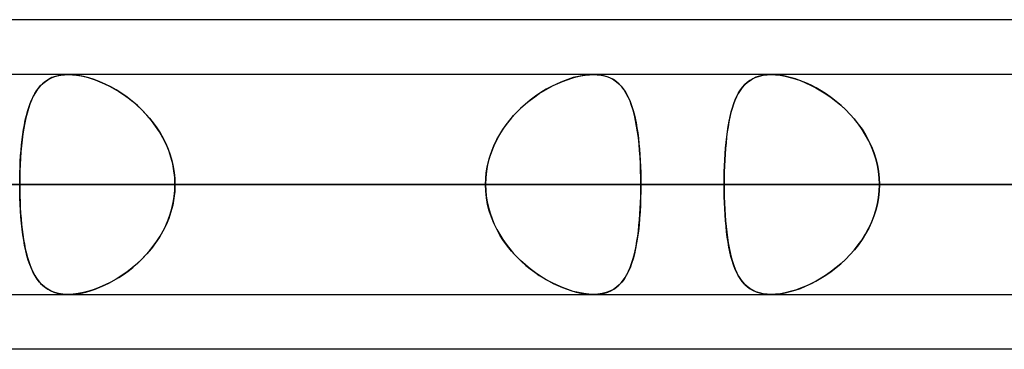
# Model space of a CAD drawing. Header units: millimetres. Extents: x -288 to 288, y -100 to 123.
# Tile 18 of 75: x -150.52 to -140.38, y 51.61 to 55. Entities that reach past the tile are written whole.
import ezdxf

# ---------------------------------------------------------------- set-up
doc = ezdxf.new("R2010")
doc.units = ezdxf.units.MM
doc.layers.add('MAIN-1', color=7, linetype='Continuous')
doc.layers.add('MAIN-2', color=7, linetype='Continuous')

msp = doc.modelspace()

# ---------------------------------------------------------------- linework, layer by layer
at = {"layer": 'MAIN-1'}
for p, q in [((-81.421, 55), (-156.21, 55)), ((155.254, 54.435), (-155.254, 54.435)), ((-142.785, 54.435), (-142.784, 54.435)), ((-142.784, 54.435), (-142.784, 54.435)), ((-142.784, 54.435), (-142.784, 54.435)), ((-142.784, 54.435), (-142.784, 54.435)), ((-142.784, 54.435), (-142.784, 54.435)), ((-142.784, 54.435), (-142.784, 54.435)), ((155.857, 53.305), (-155.857, 53.305)), ((-155.118, 52.175), (155.118, 52.175)), ((-150.028, 52.175), (-150.029, 52.175)), ((-150.027, 52.175), (-150.028, 52.175)), ((-150.028, 52.175), (-150.028, 52.175)), ((-150.028, 52.175), (-150.028, 52.175)), ((-150.026, 52.175), (-150.027, 52.175)), ((-150.027, 52.175), (-150.027, 52.175)), ((-81.908, 51.61), (-155.347, 51.61))]:
    msp.add_line(p, q, dxfattribs=at)
at = {"layer": 'MAIN-2'}
for p, q in [((-150.149, 54.417), (-150.187, 54.404)), ((-150.166, 54.412), (-150.132, 54.422)), ((-150.108, 54.427), (-150.149, 54.417)), ((-150.132, 54.422), (-150.096, 54.429)), ((-150.064, 54.433), (-150.108, 54.427)), ((-150.096, 54.429), (-150.058, 54.434)), ((-150.018, 54.435), (-150.064, 54.433)), ((-150.058, 54.434), (-150.018, 54.435)), ((-149.969, 54.433), (-150.018, 54.435)), ((-150.018, 54.435), (-149.976, 54.434)), ((-149.976, 54.434), (-149.932, 54.429)), ((-149.917, 54.427), (-149.969, 54.433)), ((-149.932, 54.429), (-149.886, 54.421)), ((-149.863, 54.416), (-149.917, 54.427)), ((-149.886, 54.421), (-149.839, 54.411)), ((-149.808, 54.402), (-149.863, 54.416)), ((-144.767, 54.417), (-144.821, 54.404)), ((-144.79, 54.412), (-144.744, 54.422)), ((-144.713, 54.427), (-144.767, 54.417)), ((-144.744, 54.422), (-144.699, 54.429)), ((-144.662, 54.433), (-144.713, 54.427)), ((-144.699, 54.429), (-144.655, 54.434)), ((-144.614, 54.435), (-144.662, 54.433)), ((-144.655, 54.434), (-144.614, 54.435)), ((-144.614, 54.435), (-144.574, 54.434)), ((-144.567, 54.433), (-144.614, 54.435)), ((-144.574, 54.434), (-144.535, 54.429)), ((-144.523, 54.427), (-144.567, 54.433)), ((-144.535, 54.429), (-144.499, 54.421)), ((-144.482, 54.416), (-144.523, 54.427)), ((-144.499, 54.421), (-144.465, 54.411)), ((-144.443, 54.402), (-144.482, 54.416)), ((-142.905, 54.42), (-142.941, 54.408)), ((-142.939, 54.408), (-142.904, 54.42)), ((-142.867, 54.428), (-142.905, 54.42)), ((-142.904, 54.42), (-142.866, 54.428)), ((-142.826, 54.433), (-142.867, 54.428)), ((-142.866, 54.428), (-142.826, 54.433)), ((-142.784, 54.435), (-142.826, 54.433)), ((-142.826, 54.433), (-142.785, 54.435)), ((-142.738, 54.433), (-142.784, 54.435)), ((-142.784, 54.435), (-142.738, 54.433)), ((-142.689, 54.428), (-142.738, 54.433)), ((-142.738, 54.433), (-142.69, 54.428)), ((-142.69, 54.428), (-142.641, 54.419)), ((-142.639, 54.419), (-142.689, 54.428)), ((-142.641, 54.419), (-142.589, 54.407)), ((-142.587, 54.406), (-142.639, 54.419)), ((-150.31, 54.314), (-150.335, 54.284)), ((-150.324, 54.297), (-150.303, 54.322)), ((-150.283, 54.342), (-150.31, 54.314)), ((-150.303, 54.322), (-150.279, 54.345)), ((-150.254, 54.366), (-150.283, 54.342)), ((-150.279, 54.345), (-150.254, 54.365)), ((-150.222, 54.386), (-150.254, 54.366)), ((-150.254, 54.365), (-150.227, 54.383)), ((-150.227, 54.383), (-150.197, 54.399)), ((-150.187, 54.404), (-150.222, 54.386)), ((-150.197, 54.399), (-150.166, 54.412)), ((-149.839, 54.411), (-149.791, 54.397)), ((-149.751, 54.384), (-149.808, 54.402)), ((-149.791, 54.397), (-149.742, 54.381)), ((-149.694, 54.362), (-149.751, 54.384)), ((-149.742, 54.381), (-149.694, 54.362)), ((-149.637, 54.337), (-149.694, 54.362)), ((-149.694, 54.362), (-149.644, 54.341)), ((-149.644, 54.341), (-149.595, 54.317)), ((-149.58, 54.309), (-149.637, 54.337)), ((-149.595, 54.317), (-149.546, 54.29)), ((-145.045, 54.314), (-145.1, 54.284)), ((-145.077, 54.297), (-145.029, 54.322)), ((-144.988, 54.342), (-145.045, 54.314)), ((-145.029, 54.322), (-144.981, 54.345)), ((-144.932, 54.366), (-144.988, 54.342)), ((-144.981, 54.345), (-144.933, 54.365)), ((-144.933, 54.365), (-144.885, 54.383)), ((-144.876, 54.386), (-144.932, 54.366)), ((-144.885, 54.383), (-144.837, 54.399)), ((-144.821, 54.404), (-144.876, 54.386)), ((-144.837, 54.399), (-144.79, 54.412)), ((-144.465, 54.411), (-144.433, 54.397)), ((-144.408, 54.384), (-144.443, 54.402)), ((-144.433, 54.397), (-144.403, 54.381)), ((-144.376, 54.362), (-144.408, 54.384)), ((-144.403, 54.381), (-144.376, 54.362)), ((-144.376, 54.362), (-144.351, 54.341)), ((-144.347, 54.337), (-144.376, 54.362)), ((-144.351, 54.341), (-144.328, 54.317)), ((-144.321, 54.309), (-144.347, 54.337)), ((-144.328, 54.317), (-144.306, 54.29)), ((-143.058, 54.33), (-143.081, 54.303)), ((-143.078, 54.307), (-143.055, 54.333)), ((-143.032, 54.354), (-143.058, 54.33)), ((-143.055, 54.333), (-143.029, 54.356)), ((-143.004, 54.375), (-143.032, 54.354)), ((-143.029, 54.356), (-143.002, 54.376)), ((-142.974, 54.393), (-143.004, 54.375)), ((-143.002, 54.376), (-142.972, 54.394)), ((-142.941, 54.408), (-142.974, 54.393)), ((-142.972, 54.394), (-142.939, 54.408)), ((-142.589, 54.407), (-142.537, 54.392)), ((-142.534, 54.391), (-142.587, 54.406)), ((-142.537, 54.392), (-142.484, 54.373)), ((-142.481, 54.372), (-142.534, 54.391)), ((-142.484, 54.373), (-142.431, 54.352)), ((-142.428, 54.35), (-142.481, 54.372)), ((-142.431, 54.352), (-142.378, 54.327)), ((-142.374, 54.325), (-142.428, 54.35)), ((-142.378, 54.327), (-142.325, 54.3)), ((-142.321, 54.298), (-142.374, 54.325)), ((-150.378, 54.214), (-150.396, 54.174)), ((-150.381, 54.208), (-150.363, 54.24)), ((-150.357, 54.25), (-150.378, 54.214)), ((-150.363, 54.24), (-150.344, 54.27)), ((-150.335, 54.284), (-150.357, 54.25)), ((-150.344, 54.27), (-150.324, 54.297)), ((-149.524, 54.277), (-149.58, 54.309)), ((-149.546, 54.29), (-149.498, 54.261)), ((-149.468, 54.242), (-149.524, 54.277)), ((-149.498, 54.261), (-149.449, 54.229)), ((-149.413, 54.204), (-149.468, 54.242)), ((-149.449, 54.229), (-149.401, 54.195)), ((-145.21, 54.214), (-145.263, 54.174)), ((-145.218, 54.208), (-145.171, 54.24)), ((-145.155, 54.25), (-145.21, 54.214)), ((-145.171, 54.24), (-145.124, 54.27)), ((-145.1, 54.284), (-145.155, 54.25)), ((-145.124, 54.27), (-145.077, 54.297)), ((-144.297, 54.277), (-144.321, 54.309)), ((-144.306, 54.29), (-144.286, 54.261)), ((-144.275, 54.242), (-144.297, 54.277)), ((-144.286, 54.261), (-144.268, 54.229)), ((-144.255, 54.204), (-144.275, 54.242)), ((-144.268, 54.229), (-144.251, 54.195)), ((-143.154, 54.176), (-143.137, 54.213)), ((-143.123, 54.241), (-143.141, 54.206)), ((-143.137, 54.213), (-143.119, 54.247)), ((-143.103, 54.273), (-143.123, 54.241)), ((-143.119, 54.247), (-143.099, 54.278)), ((-143.081, 54.303), (-143.103, 54.273)), ((-143.099, 54.278), (-143.078, 54.307)), ((-142.325, 54.3), (-142.273, 54.27)), ((-142.269, 54.267), (-142.321, 54.298)), ((-142.273, 54.27), (-142.22, 54.237)), ((-142.216, 54.234), (-142.269, 54.267)), ((-142.22, 54.237), (-142.168, 54.201)), ((-142.165, 54.198), (-142.216, 54.234)), ((-150.413, 54.132), (-150.428, 54.088)), ((-150.425, 54.098), (-150.411, 54.137)), ((-150.396, 54.174), (-150.413, 54.132)), ((-150.411, 54.137), (-150.397, 54.173)), ((-150.397, 54.173), (-150.381, 54.208)), ((-149.359, 54.162), (-149.413, 54.204)), ((-149.401, 54.195), (-149.355, 54.158)), ((-149.307, 54.117), (-149.359, 54.162)), ((-149.355, 54.158), (-149.309, 54.119)), ((-149.309, 54.119), (-149.264, 54.077)), ((-149.256, 54.069), (-149.307, 54.117)), ((-145.314, 54.132), (-145.364, 54.088)), ((-145.353, 54.098), (-145.309, 54.137)), ((-145.263, 54.174), (-145.314, 54.132)), ((-145.309, 54.137), (-145.264, 54.173)), ((-145.264, 54.173), (-145.218, 54.208)), ((-144.236, 54.162), (-144.255, 54.204)), ((-144.251, 54.195), (-144.235, 54.158)), ((-144.22, 54.117), (-144.236, 54.162)), ((-144.235, 54.158), (-144.22, 54.119)), ((-144.22, 54.119), (-144.207, 54.077)), ((-144.205, 54.069), (-144.22, 54.117)), ((-143.172, 54.13), (-143.185, 54.088)), ((-143.183, 54.095), (-143.169, 54.137)), ((-143.157, 54.169), (-143.172, 54.13)), ((-143.169, 54.137), (-143.154, 54.176)), ((-143.141, 54.206), (-143.157, 54.169)), ((-142.168, 54.201), (-142.117, 54.162)), ((-142.114, 54.159), (-142.165, 54.198)), ((-142.117, 54.162), (-142.068, 54.12)), ((-142.065, 54.118), (-142.114, 54.159)), ((-142.068, 54.12), (-142.02, 54.076)), ((-142.017, 54.073), (-142.065, 54.118)), ((-150.46, 53.968), (-150.449, 54.013)), ((-150.442, 54.04), (-150.455, 53.99)), ((-150.449, 54.013), (-150.438, 54.057)), ((-150.428, 54.088), (-150.442, 54.04)), ((-150.438, 54.057), (-150.425, 54.098)), ((-149.264, 54.077), (-149.222, 54.033)), ((-149.208, 54.017), (-149.256, 54.069)), ((-149.222, 54.033), (-149.181, 53.987)), ((-149.162, 53.963), (-149.208, 54.017)), ((-145.475, 53.968), (-145.436, 54.013)), ((-145.411, 54.04), (-145.456, 53.99)), ((-145.436, 54.013), (-145.395, 54.057)), ((-145.364, 54.088), (-145.411, 54.04)), ((-145.395, 54.057), (-145.353, 54.098)), ((-144.207, 54.077), (-144.195, 54.033)), ((-144.191, 54.017), (-144.205, 54.069)), ((-144.195, 54.033), (-144.184, 53.987)), ((-144.179, 53.963), (-144.191, 54.017)), ((-143.198, 54.044), (-143.209, 53.997)), ((-143.207, 54.004), (-143.196, 54.051)), ((-143.185, 54.088), (-143.198, 54.044)), ((-143.196, 54.051), (-143.183, 54.095)), ((-142.02, 54.076), (-141.973, 54.029)), ((-141.971, 54.026), (-142.017, 54.073)), ((-141.973, 54.029), (-141.929, 53.979)), ((-141.927, 53.976), (-141.971, 54.026)), ((-150.478, 53.871), (-150.47, 53.92)), ((-150.466, 53.938), (-150.476, 53.883)), ((-150.47, 53.92), (-150.46, 53.968)), ((-150.455, 53.99), (-150.466, 53.938)), ((-149.181, 53.987), (-149.143, 53.939)), ((-149.119, 53.906), (-149.162, 53.963)), ((-149.143, 53.939), (-149.107, 53.889)), ((-145.546, 53.871), (-145.512, 53.92)), ((-145.499, 53.938), (-145.538, 53.883)), ((-145.512, 53.92), (-145.475, 53.968)), ((-145.456, 53.99), (-145.499, 53.938)), ((-144.184, 53.987), (-144.175, 53.939)), ((-144.169, 53.906), (-144.179, 53.963)), ((-144.175, 53.939), (-144.166, 53.889)), ((-143.219, 53.949), (-143.228, 53.898)), ((-143.227, 53.903), (-143.218, 53.955)), ((-143.209, 53.997), (-143.219, 53.949)), ((-143.218, 53.955), (-143.207, 54.004)), ((-141.929, 53.979), (-141.888, 53.927)), ((-141.886, 53.924), (-141.927, 53.976)), ((-141.888, 53.927), (-141.849, 53.873)), ((-141.847, 53.87), (-141.886, 53.924)), ((-150.485, 53.826), (-150.493, 53.766)), ((-150.493, 53.768), (-150.486, 53.82)), ((-150.486, 53.82), (-150.478, 53.871)), ((-150.476, 53.883), (-150.485, 53.826)), ((-149.079, 53.847), (-149.119, 53.906)), ((-149.107, 53.889), (-149.073, 53.836)), ((-149.044, 53.785), (-149.079, 53.847)), ((-149.073, 53.836), (-149.042, 53.783)), ((-145.575, 53.826), (-145.608, 53.766)), ((-145.607, 53.768), (-145.578, 53.82)), ((-145.578, 53.82), (-145.546, 53.871)), ((-145.538, 53.883), (-145.575, 53.826)), ((-144.159, 53.847), (-144.169, 53.906)), ((-144.166, 53.889), (-144.158, 53.836)), ((-144.151, 53.785), (-144.159, 53.847)), ((-144.158, 53.836), (-144.151, 53.783)), ((-143.236, 53.845), (-143.243, 53.791)), ((-143.242, 53.795), (-143.235, 53.85)), ((-143.228, 53.898), (-143.236, 53.845)), ((-143.235, 53.85), (-143.227, 53.903)), ((-141.849, 53.873), (-141.814, 53.816)), ((-141.812, 53.813), (-141.847, 53.87)), ((-141.814, 53.816), (-141.781, 53.757)), ((-141.78, 53.755), (-141.812, 53.813)), ((-150.504, 53.658), (-150.499, 53.714)), ((-150.493, 53.766), (-150.5, 53.704)), ((-150.499, 53.714), (-150.493, 53.768)), ((-149.012, 53.721), (-149.044, 53.785)), ((-149.042, 53.783), (-149.015, 53.727)), ((-149.015, 53.727), (-148.99, 53.67)), ((-148.984, 53.655), (-149.012, 53.721)), ((-145.657, 53.658), (-145.634, 53.714)), ((-145.608, 53.766), (-145.638, 53.704)), ((-145.634, 53.714), (-145.607, 53.768)), ((-144.144, 53.721), (-144.151, 53.785)), ((-144.151, 53.783), (-144.145, 53.727)), ((-144.145, 53.727), (-144.14, 53.67)), ((-144.139, 53.655), (-144.144, 53.721)), ((-143.254, 53.679), (-143.249, 53.738)), ((-143.249, 53.735), (-143.254, 53.676)), ((-143.249, 53.738), (-143.242, 53.795)), ((-143.243, 53.791), (-143.249, 53.735)), ((-141.781, 53.757), (-141.753, 53.697)), ((-141.752, 53.694), (-141.78, 53.755)), ((-150.505, 53.641), (-150.51, 53.576)), ((-150.508, 53.601), (-150.504, 53.658)), ((-150.5, 53.704), (-150.505, 53.641)), ((-148.99, 53.67), (-148.969, 53.611)), ((-148.961, 53.587), (-148.984, 53.655)), ((-148.969, 53.611), (-148.951, 53.551)), ((-145.663, 53.641), (-145.685, 53.576)), ((-145.677, 53.601), (-145.657, 53.658)), ((-145.638, 53.704), (-145.663, 53.641)), ((-144.14, 53.67), (-144.135, 53.611)), ((-144.134, 53.587), (-144.139, 53.655)), ((-144.135, 53.611), (-144.132, 53.551)), ((-143.262, 53.558), (-143.258, 53.619)), ((-143.259, 53.617), (-143.262, 53.556)), ((-143.254, 53.676), (-143.259, 53.617)), ((-143.258, 53.619), (-143.254, 53.679)), ((-141.753, 53.697), (-141.728, 53.634)), ((-141.727, 53.632), (-141.752, 53.694)), ((-141.728, 53.634), (-141.707, 53.57)), ((-141.707, 53.568), (-141.727, 53.632)), ((-150.513, 53.509), (-150.516, 53.442)), ((-150.514, 53.484), (-150.512, 53.543)), ((-150.51, 53.576), (-150.513, 53.509)), ((-150.512, 53.543), (-150.508, 53.601)), ((-148.943, 53.517), (-148.961, 53.587)), ((-148.951, 53.551), (-148.938, 53.491)), ((-148.93, 53.447), (-148.943, 53.517)), ((-145.702, 53.509), (-145.714, 53.442)), ((-145.707, 53.484), (-145.694, 53.543)), ((-145.685, 53.576), (-145.702, 53.509)), ((-145.694, 53.543), (-145.677, 53.601)), ((-144.13, 53.517), (-144.134, 53.587)), ((-144.132, 53.551), (-144.129, 53.491)), ((-144.128, 53.447), (-144.13, 53.517)), ((-143.265, 53.496), (-143.262, 53.558)), ((-143.262, 53.556), (-143.265, 53.494)), ((-141.707, 53.57), (-141.691, 53.505)), ((-141.691, 53.504), (-141.707, 53.568)), ((-141.691, 53.505), (-141.679, 53.439)), ((-141.679, 53.438), (-141.691, 53.504)), ((-150.518, 53.365), (-150.516, 53.425)), ((-150.516, 53.442), (-150.517, 53.374)), ((-150.516, 53.425), (-150.514, 53.484)), ((-148.938, 53.491), (-148.928, 53.43)), ((-148.922, 53.376), (-148.93, 53.447)), ((-148.928, 53.43), (-148.922, 53.368)), ((-145.722, 53.365), (-145.716, 53.425)), ((-145.714, 53.442), (-145.721, 53.374)), ((-145.716, 53.425), (-145.707, 53.484)), ((-144.129, 53.491), (-144.127, 53.43)), ((-144.126, 53.376), (-144.128, 53.447)), ((-144.127, 53.43), (-144.126, 53.368)), ((-143.268, 53.369), (-143.267, 53.433)), ((-143.267, 53.432), (-143.268, 53.369)), ((-143.267, 53.433), (-143.265, 53.496)), ((-143.265, 53.494), (-143.267, 53.432)), ((-141.679, 53.439), (-141.672, 53.373)), ((-141.672, 53.372), (-141.679, 53.438)), ((-191.874, 53.305), (-140.385, 53.305)), ((-140.385, 53.305), (-191.874, 53.305)), ((-138.786, 53.305), (-189.614, 53.305)), ((-189.614, 53.305), (-138.786, 53.305)), ((-174.246, 53.305), (-127.911, 53.305)), ((-127.911, 53.305), (-174.246, 53.305)), ((-126.312, 53.305), (-171.986, 53.305)), ((-171.986, 53.305), (-126.312, 53.305)), ((-156.618, 53.305), (-115.436, 53.305)), ((-115.436, 53.305), (-156.618, 53.305)), ((-145.724, 53.305), (-156.592, 53.305)), ((-156.592, 53.305), (-145.724, 53.305)), ((-155.857, 53.305), (155.857, 53.305)), ((-113.836, 53.305), (-154.358, 53.305)), ((-154.358, 53.305), (-113.836, 53.305)), ((154.141, 53.305), (-154.141, 53.305)), ((-154.141, 53.305), (154.141, 53.305)), ((-154.141, 53.305), (-143.269, 53.305)), ((-143.269, 53.305), (-154.141, 53.305)), ((-140.385, 53.305), (-151.258, 53.305)), ((-151.258, 53.305), (-140.385, 53.305)), ((-150.517, 53.374), (-150.518, 53.305)), ((-150.518, 53.305), (-150.518, 53.365)), ((-150.518, 53.305), (-145.724, 53.305)), ((-145.724, 53.305), (-150.518, 53.305)), ((-150.517, 53.237), (-150.518, 53.305)), ((-150.518, 53.305), (-150.518, 53.245)), ((-148.92, 53.305), (-148.922, 53.376)), ((-148.922, 53.368), (-148.92, 53.305)), ((-148.92, 53.305), (-148.922, 53.234)), ((-148.922, 53.242), (-148.92, 53.305)), ((-144.126, 53.305), (-148.92, 53.305)), ((-148.92, 53.305), (-144.126, 53.305)), ((-148.92, 53.305), (-138.051, 53.305)), ((-138.051, 53.305), (-148.92, 53.305)), ((-145.721, 53.374), (-145.724, 53.305)), ((-145.724, 53.305), (-145.722, 53.365)), ((-145.724, 53.305), (-145.722, 53.245)), ((-145.721, 53.236), (-145.724, 53.305)), ((-144.126, 53.305), (-144.126, 53.376)), ((-144.126, 53.368), (-144.126, 53.305)), ((-144.126, 53.242), (-144.126, 53.305)), ((-133.257, 53.305), (-144.126, 53.305)), ((-144.126, 53.305), (-144.126, 53.234)), ((-144.126, 53.305), (-133.257, 53.305)), ((-143.268, 53.369), (-143.269, 53.305)), ((-143.269, 53.305), (-143.268, 53.369)), ((-143.269, 53.305), (143.269, 53.305)), ((143.269, 53.305), (-143.269, 53.305)), ((-143.268, 53.241), (-143.269, 53.305)), ((-143.269, 53.305), (-143.268, 53.241)), ((-141.672, 53.373), (-141.67, 53.305)), ((-141.67, 53.305), (-141.672, 53.372)), ((-141.67, 53.305), (-141.672, 53.238)), ((-141.672, 53.237), (-141.67, 53.305)), ((141.67, 53.305), (-141.67, 53.305)), ((-141.67, 53.305), (141.67, 53.305)), ((-141.67, 53.305), (-130.796, 53.305)), ((-130.796, 53.305), (-141.67, 53.305)), ((-150.518, 53.245), (-150.516, 53.185)), ((-150.516, 53.169), (-150.517, 53.237)), ((-148.922, 53.234), (-148.93, 53.163)), ((-148.928, 53.18), (-148.922, 53.242)), ((-145.722, 53.245), (-145.716, 53.185)), ((-145.714, 53.168), (-145.721, 53.236)), ((-144.126, 53.234), (-144.128, 53.163)), ((-144.127, 53.18), (-144.126, 53.242)), ((-143.267, 53.178), (-143.268, 53.241)), ((-143.268, 53.241), (-143.267, 53.177)), ((-141.672, 53.238), (-141.679, 53.172)), ((-141.679, 53.171), (-141.672, 53.237)), ((-150.516, 53.185), (-150.514, 53.126)), ((-150.513, 53.102), (-150.516, 53.169)), ((-150.514, 53.126), (-150.512, 53.067)), ((-150.51, 53.036), (-150.513, 53.102)), ((-148.951, 53.059), (-148.938, 53.119)), ((-148.93, 53.163), (-148.943, 53.093)), ((-148.938, 53.119), (-148.928, 53.18)), ((-145.716, 53.185), (-145.707, 53.126)), ((-145.702, 53.101), (-145.714, 53.168)), ((-145.707, 53.126), (-145.694, 53.067)), ((-145.685, 53.034), (-145.702, 53.101)), ((-144.132, 53.059), (-144.129, 53.119)), ((-144.128, 53.163), (-144.13, 53.093)), ((-144.129, 53.119), (-144.127, 53.18)), ((-143.265, 53.116), (-143.267, 53.178)), ((-143.267, 53.177), (-143.265, 53.114)), ((-143.262, 53.054), (-143.265, 53.116)), ((-143.265, 53.114), (-143.262, 53.052)), ((-141.691, 53.106), (-141.707, 53.042)), ((-141.707, 53.04), (-141.691, 53.105)), ((-141.679, 53.172), (-141.691, 53.106)), ((-141.691, 53.105), (-141.679, 53.171)), ((-150.512, 53.067), (-150.508, 53.009)), ((-150.505, 52.972), (-150.51, 53.036)), ((-150.508, 53.009), (-150.504, 52.952)), ((-148.99, 52.94), (-148.969, 52.999)), ((-148.961, 53.023), (-148.984, 52.955)), ((-148.969, 52.999), (-148.951, 53.059)), ((-148.943, 53.093), (-148.961, 53.023)), ((-145.694, 53.067), (-145.677, 53.009)), ((-145.663, 52.969), (-145.685, 53.034)), ((-145.677, 53.009), (-145.657, 52.952)), ((-144.14, 52.94), (-144.135, 52.999)), ((-144.134, 53.023), (-144.139, 52.955)), ((-144.135, 52.999), (-144.132, 53.059)), ((-144.13, 53.093), (-144.134, 53.023)), ((-143.259, 52.993), (-143.262, 53.054)), ((-143.262, 53.052), (-143.258, 52.991)), ((-141.728, 52.976), (-141.707, 53.04)), ((-141.707, 53.042), (-141.727, 52.978)), ((-150.5, 52.909), (-150.505, 52.972)), ((-150.504, 52.952), (-150.499, 52.896)), ((-150.493, 52.847), (-150.5, 52.909)), ((-150.499, 52.896), (-150.493, 52.842)), ((-149.015, 52.883), (-148.99, 52.94)), ((-148.984, 52.955), (-149.012, 52.889)), ((-145.638, 52.906), (-145.663, 52.969)), ((-145.657, 52.952), (-145.634, 52.896)), ((-145.608, 52.844), (-145.638, 52.906)), ((-145.634, 52.896), (-145.607, 52.842)), ((-144.145, 52.883), (-144.14, 52.94)), ((-144.139, 52.955), (-144.144, 52.889)), ((-143.254, 52.934), (-143.259, 52.993)), ((-143.258, 52.991), (-143.254, 52.931)), ((-143.249, 52.875), (-143.254, 52.934)), ((-143.254, 52.931), (-143.249, 52.872)), ((-141.781, 52.853), (-141.753, 52.913)), ((-141.752, 52.916), (-141.78, 52.855)), ((-141.753, 52.913), (-141.728, 52.976)), ((-141.727, 52.978), (-141.752, 52.916)), ((-150.486, 52.788), (-150.493, 52.847)), ((-150.493, 52.842), (-150.486, 52.79)), ((-149.044, 52.825), (-149.079, 52.763)), ((-149.073, 52.774), (-149.042, 52.827)), ((-149.012, 52.889), (-149.044, 52.825)), ((-149.042, 52.827), (-149.015, 52.883)), ((-145.575, 52.784), (-145.608, 52.844)), ((-145.607, 52.842), (-145.578, 52.79)), ((-144.151, 52.825), (-144.159, 52.763)), ((-144.158, 52.774), (-144.151, 52.827)), ((-144.144, 52.889), (-144.151, 52.825)), ((-144.151, 52.827), (-144.145, 52.883)), ((-143.243, 52.819), (-143.249, 52.875)), ((-143.249, 52.872), (-143.242, 52.815)), ((-143.236, 52.765), (-143.243, 52.819)), ((-143.242, 52.815), (-143.235, 52.76)), ((-141.849, 52.737), (-141.814, 52.794)), ((-141.812, 52.797), (-141.847, 52.74)), ((-141.814, 52.794), (-141.781, 52.853)), ((-141.78, 52.855), (-141.812, 52.797)), ((-150.486, 52.79), (-150.478, 52.739)), ((-150.477, 52.731), (-150.486, 52.788)), ((-150.478, 52.739), (-150.47, 52.69)), ((-150.467, 52.677), (-150.477, 52.731)), ((-149.119, 52.704), (-149.162, 52.647)), ((-149.143, 52.671), (-149.107, 52.721)), ((-149.079, 52.763), (-149.119, 52.704)), ((-149.107, 52.721), (-149.073, 52.774)), ((-145.578, 52.79), (-145.546, 52.739)), ((-145.538, 52.727), (-145.575, 52.784)), ((-145.546, 52.739), (-145.512, 52.69)), ((-145.499, 52.672), (-145.538, 52.727)), ((-144.169, 52.704), (-144.179, 52.647)), ((-144.175, 52.671), (-144.166, 52.721)), ((-144.159, 52.763), (-144.169, 52.704)), ((-144.166, 52.721), (-144.158, 52.774)), ((-143.228, 52.712), (-143.236, 52.765)), ((-143.235, 52.76), (-143.227, 52.706)), ((-143.219, 52.661), (-143.228, 52.712)), ((-143.227, 52.706), (-143.218, 52.655)), ((-141.888, 52.683), (-141.849, 52.737)), ((-141.847, 52.74), (-141.886, 52.686)), ((-150.47, 52.69), (-150.46, 52.642)), ((-150.456, 52.624), (-150.467, 52.677)), ((-150.46, 52.642), (-150.449, 52.597)), ((-150.444, 52.575), (-150.456, 52.624)), ((-150.449, 52.597), (-150.438, 52.553)), ((-149.208, 52.593), (-149.256, 52.541)), ((-149.222, 52.577), (-149.181, 52.623)), ((-149.162, 52.647), (-149.208, 52.593)), ((-149.181, 52.623), (-149.143, 52.671)), ((-145.512, 52.69), (-145.475, 52.642)), ((-145.456, 52.62), (-145.499, 52.672)), ((-145.475, 52.642), (-145.436, 52.597)), ((-145.411, 52.57), (-145.456, 52.62)), ((-145.436, 52.597), (-145.395, 52.553)), ((-144.191, 52.593), (-144.205, 52.541)), ((-144.195, 52.577), (-144.184, 52.623)), ((-144.179, 52.647), (-144.191, 52.593)), ((-144.184, 52.623), (-144.175, 52.671)), ((-143.209, 52.613), (-143.219, 52.661)), ((-143.218, 52.655), (-143.207, 52.606)), ((-143.198, 52.566), (-143.209, 52.613)), ((-143.207, 52.606), (-143.196, 52.559)), ((-141.973, 52.581), (-141.929, 52.631)), ((-141.927, 52.634), (-141.971, 52.584)), ((-141.929, 52.631), (-141.888, 52.683)), ((-141.886, 52.686), (-141.927, 52.634)), ((-150.43, 52.527), (-150.444, 52.575)), ((-150.438, 52.553), (-150.425, 52.512)), ((-150.415, 52.483), (-150.43, 52.527)), ((-150.425, 52.512), (-150.411, 52.473)), ((-149.307, 52.493), (-149.359, 52.448)), ((-149.355, 52.452), (-149.309, 52.491)), ((-149.309, 52.491), (-149.264, 52.533)), ((-149.256, 52.541), (-149.307, 52.493)), ((-149.264, 52.533), (-149.222, 52.577)), ((-145.364, 52.522), (-145.411, 52.57)), ((-145.395, 52.553), (-145.353, 52.512)), ((-145.314, 52.478), (-145.364, 52.522)), ((-145.353, 52.512), (-145.309, 52.473)), ((-144.22, 52.493), (-144.236, 52.448)), ((-144.235, 52.452), (-144.22, 52.491)), ((-144.205, 52.541), (-144.22, 52.493)), ((-144.22, 52.491), (-144.207, 52.533)), ((-144.207, 52.533), (-144.195, 52.577)), ((-143.185, 52.522), (-143.198, 52.566)), ((-143.196, 52.559), (-143.183, 52.514)), ((-143.172, 52.48), (-143.185, 52.522)), ((-143.183, 52.514), (-143.169, 52.472)), ((-142.117, 52.448), (-142.068, 52.49)), ((-142.065, 52.492), (-142.114, 52.451)), ((-142.068, 52.49), (-142.02, 52.534)), ((-142.017, 52.537), (-142.065, 52.492)), ((-142.02, 52.534), (-141.973, 52.581)), ((-141.971, 52.584), (-142.017, 52.537)), ((-150.398, 52.441), (-150.415, 52.483)), ((-150.411, 52.473), (-150.397, 52.437)), ((-150.38, 52.401), (-150.398, 52.441)), ((-150.397, 52.437), (-150.381, 52.402)), ((-150.381, 52.402), (-150.363, 52.37)), ((-150.36, 52.365), (-150.38, 52.401)), ((-149.413, 52.406), (-149.468, 52.368)), ((-149.449, 52.381), (-149.401, 52.415)), ((-149.359, 52.448), (-149.413, 52.406)), ((-149.401, 52.415), (-149.355, 52.452)), ((-145.263, 52.436), (-145.314, 52.478)), ((-145.309, 52.473), (-145.264, 52.437)), ((-145.264, 52.437), (-145.218, 52.402)), ((-145.21, 52.396), (-145.263, 52.436)), ((-145.218, 52.402), (-145.171, 52.37)), ((-145.155, 52.36), (-145.21, 52.396)), ((-144.255, 52.406), (-144.275, 52.368)), ((-144.268, 52.381), (-144.251, 52.415)), ((-144.236, 52.448), (-144.255, 52.406)), ((-144.251, 52.415), (-144.235, 52.452)), ((-143.157, 52.441), (-143.172, 52.48)), ((-143.169, 52.472), (-143.154, 52.433)), ((-143.141, 52.404), (-143.157, 52.441)), ((-143.154, 52.433), (-143.137, 52.397)), ((-143.123, 52.369), (-143.141, 52.404)), ((-143.137, 52.397), (-143.119, 52.363)), ((-142.22, 52.373), (-142.168, 52.409)), ((-142.165, 52.412), (-142.216, 52.376)), ((-142.168, 52.409), (-142.117, 52.448)), ((-142.114, 52.451), (-142.165, 52.412)), ((-150.363, 52.37), (-150.344, 52.34)), ((-150.338, 52.331), (-150.36, 52.365)), ((-150.344, 52.34), (-150.324, 52.313)), ((-150.314, 52.3), (-150.338, 52.331)), ((-150.324, 52.313), (-150.303, 52.288)), ((-150.288, 52.273), (-150.314, 52.3)), ((-150.303, 52.288), (-150.279, 52.265)), ((-149.644, 52.269), (-149.595, 52.293)), ((-149.58, 52.301), (-149.637, 52.273)), ((-149.595, 52.293), (-149.546, 52.32)), ((-149.524, 52.333), (-149.58, 52.301)), ((-149.546, 52.32), (-149.498, 52.349)), ((-149.468, 52.368), (-149.524, 52.333)), ((-149.498, 52.349), (-149.449, 52.381)), ((-145.171, 52.37), (-145.124, 52.34)), ((-145.1, 52.326), (-145.155, 52.36)), ((-145.124, 52.34), (-145.077, 52.313)), ((-145.045, 52.296), (-145.1, 52.326)), ((-145.077, 52.313), (-145.029, 52.288)), ((-144.988, 52.268), (-145.045, 52.296)), ((-145.029, 52.288), (-144.981, 52.265)), ((-144.351, 52.269), (-144.328, 52.293)), ((-144.321, 52.301), (-144.347, 52.273)), ((-144.328, 52.293), (-144.306, 52.32)), ((-144.297, 52.333), (-144.321, 52.301)), ((-144.306, 52.32), (-144.286, 52.349)), ((-144.275, 52.368), (-144.297, 52.333)), ((-144.286, 52.349), (-144.268, 52.381)), ((-143.103, 52.337), (-143.123, 52.369)), ((-143.119, 52.363), (-143.099, 52.331)), ((-143.081, 52.307), (-143.103, 52.337)), ((-143.099, 52.331), (-143.078, 52.303)), ((-143.058, 52.28), (-143.081, 52.307)), ((-143.078, 52.303), (-143.054, 52.277)), ((-142.378, 52.283), (-142.325, 52.31)), ((-142.321, 52.312), (-142.374, 52.285)), ((-142.325, 52.31), (-142.273, 52.34)), ((-142.269, 52.343), (-142.321, 52.312)), ((-142.273, 52.34), (-142.22, 52.373)), ((-142.216, 52.376), (-142.269, 52.343)), ((-150.259, 52.248), (-150.288, 52.273)), ((-150.279, 52.265), (-150.254, 52.245)), ((-150.228, 52.227), (-150.259, 52.248)), ((-150.254, 52.245), (-150.227, 52.227)), ((-150.194, 52.209), (-150.228, 52.227)), ((-150.227, 52.227), (-150.197, 52.211)), ((-150.197, 52.211), (-150.166, 52.198)), ((-150.157, 52.195), (-150.194, 52.209)), ((-150.166, 52.198), (-150.132, 52.188)), ((-150.117, 52.185), (-150.157, 52.195)), ((-150.132, 52.188), (-150.096, 52.181)), ((-149.932, 52.181), (-149.886, 52.189)), ((-149.863, 52.194), (-149.917, 52.183)), ((-149.886, 52.189), (-149.839, 52.199)), ((-149.808, 52.208), (-149.863, 52.194)), ((-149.839, 52.199), (-149.791, 52.213)), ((-149.751, 52.226), (-149.808, 52.208)), ((-149.791, 52.213), (-149.742, 52.229)), ((-149.694, 52.248), (-149.751, 52.226)), ((-149.742, 52.229), (-149.694, 52.248)), ((-149.637, 52.273), (-149.694, 52.248)), ((-149.694, 52.248), (-149.644, 52.269)), ((-144.932, 52.244), (-144.988, 52.268)), ((-144.981, 52.265), (-144.933, 52.245)), ((-144.933, 52.245), (-144.885, 52.227)), ((-144.876, 52.224), (-144.932, 52.244)), ((-144.885, 52.227), (-144.837, 52.211)), ((-144.821, 52.206), (-144.876, 52.224)), ((-144.837, 52.211), (-144.79, 52.198)), ((-144.767, 52.193), (-144.821, 52.206)), ((-144.79, 52.198), (-144.744, 52.188)), ((-144.713, 52.183), (-144.767, 52.193)), ((-144.744, 52.188), (-144.699, 52.181)), ((-144.535, 52.181), (-144.499, 52.189)), ((-144.482, 52.194), (-144.523, 52.183)), ((-144.499, 52.189), (-144.465, 52.199)), ((-144.443, 52.208), (-144.482, 52.194)), ((-144.465, 52.199), (-144.433, 52.213)), ((-144.408, 52.226), (-144.443, 52.208)), ((-144.433, 52.213), (-144.403, 52.229)), ((-144.376, 52.248), (-144.408, 52.226)), ((-144.403, 52.229), (-144.376, 52.248)), ((-144.347, 52.273), (-144.376, 52.248)), ((-144.376, 52.248), (-144.351, 52.269)), ((-143.032, 52.256), (-143.058, 52.28)), ((-143.054, 52.277), (-143.029, 52.254)), ((-143.004, 52.235), (-143.032, 52.256)), ((-143.029, 52.254), (-143.001, 52.233)), ((-142.974, 52.217), (-143.004, 52.235)), ((-143.001, 52.233), (-142.971, 52.216)), ((-142.941, 52.202), (-142.974, 52.217)), ((-142.971, 52.216), (-142.939, 52.201)), ((-142.905, 52.19), (-142.941, 52.202)), ((-142.939, 52.201), (-142.903, 52.19)), ((-142.867, 52.182), (-142.905, 52.19)), ((-142.903, 52.19), (-142.866, 52.182)), ((-142.69, 52.182), (-142.641, 52.191)), ((-142.639, 52.191), (-142.689, 52.182)), ((-142.641, 52.191), (-142.589, 52.203)), ((-142.587, 52.204), (-142.639, 52.191)), ((-142.589, 52.203), (-142.537, 52.218)), ((-142.534, 52.219), (-142.587, 52.204)), ((-142.537, 52.218), (-142.484, 52.237)), ((-142.481, 52.238), (-142.534, 52.219)), ((-142.484, 52.237), (-142.431, 52.258)), ((-142.428, 52.26), (-142.481, 52.238)), ((-142.431, 52.258), (-142.378, 52.283)), ((-142.374, 52.285), (-142.428, 52.26)), ((-150.074, 52.178), (-150.117, 52.185)), ((-150.096, 52.181), (-150.058, 52.176)), ((-150.029, 52.175), (-150.074, 52.178)), ((-150.058, 52.176), (-150.018, 52.175)), ((-150.025, 52.175), (-150.026, 52.175)), ((-150.024, 52.175), (-150.025, 52.175)), ((-150.022, 52.175), (-150.024, 52.175)), ((-150.021, 52.175), (-150.022, 52.175)), ((-150.02, 52.175), (-150.021, 52.175)), ((-150.018, 52.175), (-150.02, 52.175)), ((-149.969, 52.177), (-150.018, 52.175)), ((-150.018, 52.175), (-149.976, 52.176)), ((-149.976, 52.176), (-149.932, 52.181)), ((-149.917, 52.183), (-149.969, 52.177)), ((-144.662, 52.177), (-144.713, 52.183)), ((-144.699, 52.181), (-144.655, 52.176)), ((-144.614, 52.175), (-144.662, 52.177)), ((-144.655, 52.176), (-144.614, 52.175)), ((-144.567, 52.177), (-144.614, 52.175)), ((-144.614, 52.175), (-144.574, 52.176)), ((-144.574, 52.176), (-144.535, 52.181)), ((-144.523, 52.183), (-144.567, 52.177)), ((-142.826, 52.177), (-142.867, 52.182)), ((-142.866, 52.182), (-142.826, 52.177)), ((-142.784, 52.175), (-142.826, 52.177)), ((-142.826, 52.177), (-142.784, 52.175)), ((-142.738, 52.177), (-142.784, 52.175)), ((-142.784, 52.175), (-142.738, 52.177)), ((-142.689, 52.182), (-142.738, 52.177)), ((-142.738, 52.177), (-142.69, 52.182))]:
    msp.add_line(p, q, dxfattribs=at)

doc.saveas('drawing.dxf')
